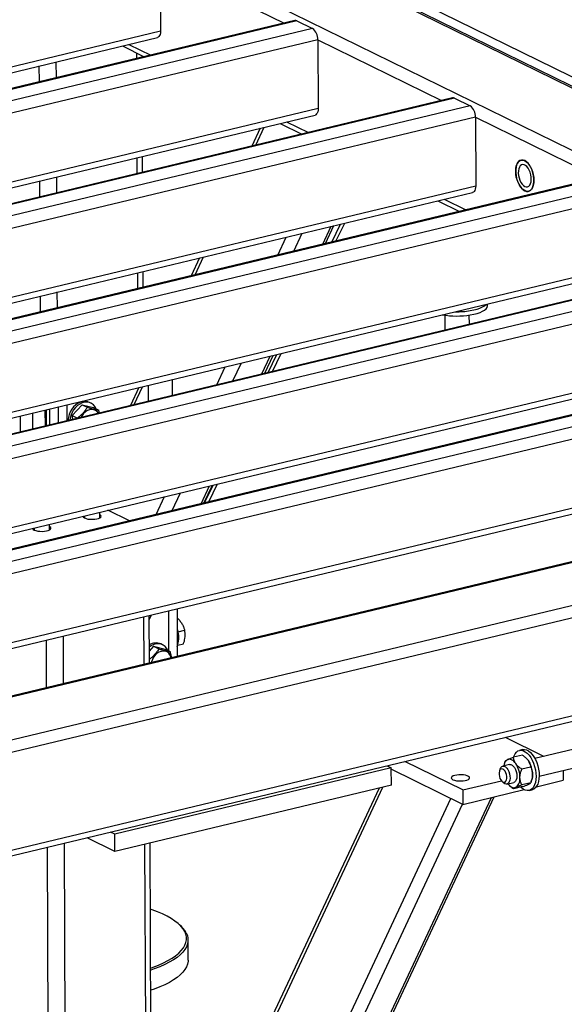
# Model space of a CAD drawing. Header units: millimetres. Extents: x 5 to 589, y 5 to 415.
# Tile 86 of 115: x 502 to 512, y 303 to 321. Entities that reach past the tile are written whole.
import ezdxf

# ---------------------------------------------------------------- set-up
doc = ezdxf.new("R2010")
doc.units = ezdxf.units.MM
doc.layers.add('TRAIT-FORT', color=4, linetype='Continuous', lineweight=25)

msp = doc.modelspace()

# ---------------------------------------------------------------- linework, layer by layer
at = {"layer": 'TRAIT-FORT', "color": 4, "linetype": 'Continuous', "lineweight": 25}
for p, q in [((496.05427, 328.23855), (525.8314, 313.62343)), ((525.96021, 313.59041), (496.09561, 328.24846)), ((514.48652, 319.39782), (496.33642, 328.30619)), ((494.4554, 327.85526), (523.12879, 313.78188)), ((504.87408, 322.47777), (504.87984, 321.18882)), ((504.87408, 322.47777), (507.19129, 321.34044)), ((507.39264, 321.38871), (482.23397, 315.35753)), ((507.43188, 321.38312), (482.27321, 315.35195)), ((507.43188, 321.38312), (507.72405, 321.23972)), ((504.87984, 321.18882), (481.602, 315.60852)), ((507.72405, 321.23972), (482.56538, 315.20854)), ((481.74592, 315.53789), (504.82242, 321.06991)), ((507.82216, 321.0308), (482.78381, 315.02847)), ((507.82216, 321.0308), (507.82791, 319.74185)), ((507.82216, 321.0308), (510.13936, 319.89348)), ((504.1699, 320.91349), (504.57692, 320.71371)), ((504.29022, 320.94233), (504.69725, 320.74255)), ((504.43673, 320.6801), (504.43627, 320.78274)), ((502.93191, 320.31936), (502.93059, 320.61639)), ((504.53563, 320.70381), (504.5355, 320.73404)), ((502.61438, 320.24324), (502.61305, 320.54027)), ((510.34071, 319.94174), (485.18204, 313.91057)), ((510.37995, 319.93616), (485.22128, 313.90498)), ((510.37995, 319.93616), (510.67212, 319.79276)), ((507.82791, 319.74185), (484.55007, 314.16156)), ((510.67212, 319.79276), (485.51345, 313.76158)), ((484.69399, 314.09092), (507.77049, 319.62295)), ((510.77023, 319.58384), (485.73188, 313.58151)), ((507.23829, 319.49537), (507.64532, 319.29559)), ((510.77023, 319.58384), (510.77599, 318.29489)), ((510.77023, 319.58384), (513.08744, 318.44651)), ((506.74731, 319.37767), (506.59031, 319.04268)), ((506.66252, 319.05999), (506.81952, 319.39498)), ((507.11797, 319.46652), (507.525, 319.26675)), ((504.44634, 318.52871), (504.44501, 318.82575)), ((504.54524, 318.55242), (504.54391, 318.84946)), ((513.28878, 318.49478), (488.13011, 312.46361)), ((513.32802, 318.48919), (488.16935, 312.45802)), ((502.62399, 318.09185), (502.62266, 318.38888)), ((502.94152, 318.16797), (502.9402, 318.465)), ((510.77599, 318.29489), (487.49814, 312.7146)), ((513.62019, 318.34579), (488.46152, 312.31462)), ((487.64206, 312.64396), (510.71856, 318.17599)), ((513.7183, 318.13688), (488.67995, 312.13454)), ((510.06604, 318.01956), (510.47307, 317.81978)), ((510.18636, 318.0484), (510.59339, 317.84863)), ((507.91352, 317.20619), (508.07052, 317.54118)), ((507.96685, 317.21898), (508.12385, 317.55397)), ((508.08264, 317.24674), (508.24682, 317.58345)), ((508.16193, 317.26574), (508.32611, 317.60246)), ((507.07169, 317.00439), (507.22869, 317.33938)), ((507.37273, 317.07655), (507.52973, 317.41154)), ((516.23685, 317.04782), (491.07818, 311.01664)), ((516.2761, 317.04223), (491.11742, 311.01106)), ((516.56826, 316.89883), (491.40959, 310.86765)), ((505.61018, 316.95138), (505.45318, 316.61639)), ((505.52539, 316.6337), (505.68239, 316.96869)), ((513.72406, 316.84793), (490.44621, 311.26763)), ((490.59013, 311.197), (513.66663, 316.72902)), ((516.66637, 316.68991), (491.62802, 310.68758)), ((504.45595, 316.37733), (504.45462, 316.67436)), ((504.55485, 316.40104), (504.55352, 316.69807)), ((502.6336, 315.94046), (502.63227, 316.2375)), ((502.95113, 316.01658), (502.94981, 316.31362)), ((510.99849, 316.0615), (510.99836, 316.08937)), ((510.19929, 315.87906), (510.20054, 315.60076)), ((510.6572, 315.71023), (510.65643, 315.8811)), ((519.18492, 315.60085), (494.02625, 309.56968)), ((519.22417, 315.59527), (494.0655, 309.56409)), ((519.51633, 315.45187), (494.35766, 309.42069)), ((516.67213, 315.40096), (493.39428, 309.82067)), ((493.5382, 309.75003), (516.6147, 315.28206)), ((519.61444, 315.24295), (494.5761, 309.24062)), ((506.7764, 314.77991), (506.9334, 315.11489)), ((506.82972, 314.79269), (506.98672, 315.12768)), ((506.89348, 314.80797), (507.05767, 315.14468)), ((506.97278, 314.82698), (507.13696, 315.16369)), ((505.93456, 314.5781), (506.09156, 314.91309)), ((506.2356, 314.65026), (506.3926, 314.98525)), ((504.47306, 314.52509), (504.31606, 314.1901)), ((504.38827, 314.20741), (504.54526, 314.5424)), ((504.64719, 314.56683), (504.64851, 314.2698)), ((505.10517, 314.37927), (505.10384, 314.6763)), ((502.96546, 314.16368), (502.96678, 313.86664)), ((503.12724, 314.20246), (503.12857, 313.90543)), ((503.41355, 314.20497), (503.23018, 314.00189)), ((503.41355, 314.20497), (503.51086, 314.15721)), ((503.41355, 314.20497), (503.62659, 314.15335)), ((503.58169, 314.2324), (503.54923, 314.24833)), ((503.62659, 314.15335), (503.7239, 314.10559)), ((519.6202, 313.954), (496.34236, 308.37371)), ((502.25403, 313.99313), (502.25536, 313.6961)), ((502.49049, 313.75246), (502.48916, 314.0495)), ((502.72561, 313.80883), (502.72429, 314.10586)), ((502.73896, 314.10938), (502.74028, 313.81235)), ((502.80367, 314.12489), (502.805, 313.82786)), ((503.23018, 314.00189), (503.32749, 313.95412)), ((503.23835, 313.93174), (503.23018, 314.00189)), ((496.48627, 308.30307), (519.56278, 313.8351)), ((523.12879, 313.78188), (497.68797, 307.68306)), ((523.03261, 313.77381), (497.70566, 307.7023)), ((525.8314, 313.62343), (497.19284, 306.75804)), ((526.07059, 313.44833), (497.14987, 306.5153)), ((505.63927, 312.35362), (505.79627, 312.6886)), ((505.69259, 312.3664), (505.84959, 312.70139)), ((505.70433, 312.36921), (505.86851, 312.70592)), ((505.78362, 312.38822), (505.94781, 312.72493)), ((504.79744, 312.15181), (504.95444, 312.4868)), ((505.09848, 312.22397), (505.25548, 312.55896)), ((503.45694, 312.12781), (503.45712, 312.0873)), ((503.74283, 312.08858), (503.74235, 312.19623)), ((504.30239, 312.03313), (503.89536, 312.23291)), ((502.80232, 311.86311), (502.80184, 311.97076)), ((502.51643, 311.90234), (502.51661, 311.86183)), ((526.07874, 311.62232), (497.15803, 304.68929)), ((497.18474, 304.59055), (525.93718, 311.48325)), ((504.66803, 310.18029), (504.71247, 310.2751)), ((505.02749, 310.35062), (505.03082, 309.60309)), ((505.18884, 310.3893), (505.19282, 309.49716)), ((504.57274, 309.34851), (504.56876, 310.24065)), ((504.67164, 309.37222), (504.66766, 310.26436)), ((505.18966, 310.20453), (505.20312, 310.20776)), ((505.20312, 310.20776), (505.18966, 310.20518)), ((505.20748, 309.95684), (505.33091, 309.98643)), ((502.75039, 308.91165), (502.74641, 309.80378)), ((503.06792, 308.98777), (503.06394, 309.8799)), ((504.92, 309.7145), (504.88754, 309.73043)), ((505.20274, 309.70825), (505.3124, 309.73454)), ((504.75186, 309.68707), (504.67064, 309.59712)), ((504.75186, 309.68707), (504.84917, 309.63931)), ((504.75186, 309.68707), (504.96489, 309.63545)), ((504.96489, 309.63545), (505.06221, 309.58768)), ((514.80441, 308.28954), (511.88286, 307.58917)), ((512.05005, 307.62925), (511.33155, 307.9819)), ((511.96279, 307.25576), (514.80599, 307.93734)), ((511.65389, 307.75463), (511.59511, 307.74054)), ((510.53297, 306.99969), (509.45052, 307.53098)), ((511.32284, 307.52242), (511.31221, 307.49295)), ((511.32254, 307.52072), (511.3296, 307.54034)), ((511.64916, 307.65174), (511.48314, 307.61194)), ((511.72439, 307.59176), (511.71792, 307.59783)), ((511.89698, 307.59255), (511.87927, 307.59573)), ((509.19729, 307.41412), (504.02448, 306.17406)), ((509.12043, 307.45184), (509.19729, 307.41412)), ((509.19873, 307.09188), (509.19729, 307.41412)), ((510.53417, 306.73116), (509.19741, 307.38727)), ((509.19741, 307.38655), (509.19768, 307.38713)), ((511.23362, 307.39421), (511.22009, 307.35672)), ((511.40994, 307.4758), (511.28062, 307.44479)), ((511.80401, 307.42877), (511.638, 307.38898)), ((512.41438, 307.36401), (512.41519, 307.18209)), ((510.53297, 306.99969), (511.25663, 307.17317)), ((511.26666, 307.16244), (511.29572, 307.13516)), ((511.36054, 307.11138), (511.48986, 307.14238)), ((511.81208, 307.15213), (511.82272, 307.1816)), ((511.91067, 307.06114), (512.41519, 307.18209)), ((503.8239, 295.92108), (509.04166, 307.05423)), ((508.96945, 307.03692), (503.87066, 296.15761)), ((509.19873, 307.09188), (504.02592, 305.85182)), ((510.53297, 306.99969), (510.53417, 306.73116)), ((510.53417, 306.73116), (511.68067, 307.00601)), ((511.41053, 307.08279), (511.41701, 307.07671)), ((511.65179, 307.0626), (511.48577, 307.02281)), ((511.80533, 307.1342), (511.63931, 307.09441)), ((511.77495, 306.99037), (511.83373, 307.00446)), ((505.21778, 295.96654), (510.31357, 306.83944)), ((506.05961, 296.16835), (511.07031, 306.85969)), ((506.11293, 296.18113), (511.12363, 306.87247)), ((505.51881, 296.03871), (510.53081, 306.73281)), ((504.02592, 305.85182), (503.50749, 306.10628)), ((504.02448, 306.17406), (503.94761, 306.21179)), ((504.02592, 305.85182), (504.02448, 306.17406)), ((502.8108, 295.38952), (502.76372, 305.92798)), ((503.11738, 297.91559), (503.08125, 306.0041)), ((504.6222, 298.27634), (504.58776, 305.98651)), ((504.7211, 298.30005), (504.68666, 306.01022)), ((505.23752, 304.47874), (505.2108, 304.50193)), ((505.39673, 303.81981), (505.39505, 304.19575))]:
    msp.add_line(p, q, dxfattribs=at)
at = {"layer": 'TRAIT-FORT', "color": 4, "linetype": 'Continuous', "lineweight": 25, "flags": 128}
for points in [[(504.87984, 321.18882), (504.87811, 321.1583), (504.8727, 321.1308), (504.86383, 321.10736), (504.85183, 321.08889), (504.83716, 321.0761), (504.82242, 321.06991)], [(507.82791, 319.74185), (507.82618, 319.71134), (507.82078, 319.68384), (507.8119, 319.6604), (507.7999, 319.64193), (507.78523, 319.62913), (507.77049, 319.62295)], [(511.52376, 318.57093), (511.52643, 318.62132), (511.53481, 318.66714), (511.54863, 318.70683), (511.56739, 318.73905), (511.59048, 318.7627), (511.6171, 318.77696), (511.64634, 318.78137), (511.67721, 318.77575), (511.70866, 318.76032), (511.73962, 318.73558), (511.76903, 318.70239), (511.79589, 318.66188), (511.81929, 318.61542), (511.83843, 318.56459), (511.85266, 318.51113), (511.86149, 318.45686), (511.86462, 318.40363), (511.86195, 318.35325), (511.85357, 318.30742), (511.83976, 318.26773), (511.82099, 318.23551), (511.7979, 318.21186), (511.77129, 318.1976), (511.74204, 318.1932), (511.71117, 318.19881), (511.67972, 318.21424), (511.64876, 318.23898), (511.61935, 318.27217), (511.59249, 318.31268), (511.56909, 318.35915), (511.54995, 318.40997), (511.53572, 318.46343), (511.52689, 318.5177), (511.52376, 318.57093)], [(511.69545, 318.20532), (511.72675, 318.19475), (511.75693, 318.19415), (511.78498, 318.20352), (511.80994, 318.22256), (511.83096, 318.25061), (511.84732, 318.28672), (511.85846, 318.32966), (511.86401, 318.37797), (511.86378, 318.43), (511.85777, 318.48399), (511.84619, 318.53808), (511.82944, 318.59044), (511.80808, 318.6393), (511.78284, 318.68297), (511.75458, 318.71998), (511.72427, 318.74907), (511.69293, 318.76924), (511.66164, 318.77981), (511.63145, 318.78042), (511.6034, 318.77104), (511.57844, 318.752), (511.55743, 318.72395), (511.54107, 318.68784), (511.52992, 318.6449), (511.52437, 318.59659), (511.5246, 318.54456), (511.53061, 318.49058), (511.54219, 318.43648), (511.55894, 318.38412), (511.5803, 318.33527), (511.60554, 318.29159), (511.6338, 318.25458), (511.66411, 318.2255), (511.69545, 318.20532)], [(511.69509, 318.28588), (511.72124, 318.27775), (511.74612, 318.27941), (511.76858, 318.29079), (511.78756, 318.31136), (511.80217, 318.34015), (511.81173, 318.37583), (511.8158, 318.41672), (511.81418, 318.4609), (511.80695, 318.50632), (511.79445, 318.55085), (511.77726, 318.5924), (511.75618, 318.62905), (511.73221, 318.65906), (511.70646, 318.68104), (511.68014, 318.69396), (511.65447, 318.69721), (511.63066, 318.69065), (511.60982, 318.67459), (511.59293, 318.64976), (511.58077, 318.61733), (511.57391, 318.57883), (511.57268, 318.53604), (511.57713, 318.49097), (511.58706, 318.44573), (511.60199, 318.40244), (511.62124, 318.36311), (511.64389, 318.32959), (511.6689, 318.30344), (511.69509, 318.28588)], [(510.77599, 318.29489), (510.77426, 318.26438), (510.76885, 318.23687), (510.75997, 318.21343), (510.74797, 318.19496), (510.7333, 318.18217), (510.71856, 318.17599)], [(510.67509, 315.96472), (510.74146, 315.97786), (510.80222, 315.99388), (510.85628, 316.0125), (510.90267, 316.03339), (510.94057, 316.05617), (510.9693, 316.08044), (510.97168, 316.08297)], [(510.67545, 315.88416), (510.74182, 315.8973), (510.80258, 315.91332), (510.85664, 315.93195), (510.90303, 315.95283), (510.94093, 315.97561), (510.96966, 315.99988), (510.9887, 316.0252), (510.99773, 316.05113), (510.99849, 316.0615)], [(503.54923, 314.24833), (503.51925, 314.25999), (503.47558, 314.26761), (503.42983, 314.26555), (503.38347, 314.25386), (503.33798, 314.23293), (503.29484, 314.20342), (503.25541, 314.16629), (503.22098, 314.12272), (503.19265, 314.07413), (503.17133, 314.02207)], [(503.67863, 314.12781), (503.65678, 314.16702), (503.62729, 314.20104), (503.59189, 314.227), (503.55171, 314.24406), (503.50805, 314.25168), (503.4623, 314.24961), (503.41593, 314.23793), (503.37045, 314.21699), (503.3273, 314.18749), (503.28788, 314.15035), (503.25345, 314.10679), (503.22512, 314.0582), (503.2038, 314.00613)], [(503.2038, 314.00613), (503.19017, 313.95228), (503.18583, 313.91915)], [(503.71812, 314.04676), (503.69482, 314.07587), (503.66469, 314.09837), (503.62984, 314.11195), (503.59181, 314.11603), (503.55224, 314.11042), (503.51288, 314.09538), (503.47544, 314.07156), (503.44155, 314.04), (503.41271, 314.00209), (503.39454, 313.96919)], [(503.45875, 312.08648), (503.48741, 312.07566), (503.52312, 312.06764), (503.56366, 312.06293), (503.60647, 312.06182), (503.64886, 312.06439), (503.68817, 312.07047), (503.72193, 312.07969), (503.74802, 312.09145), (503.7648, 312.10503), (503.77121, 312.11957), (503.76685, 312.13415), (503.752, 312.14786), (503.74254, 312.1533)], [(502.51824, 311.86102), (502.5469, 311.85019), (502.58261, 311.84217), (502.62315, 311.83746), (502.66596, 311.83636), (502.70835, 311.83893), (502.74766, 311.84501), (502.78142, 311.85422), (502.80751, 311.86599), (502.82429, 311.87956), (502.8307, 311.8941), (502.82634, 311.90869), (502.81149, 311.9224), (502.80203, 311.92784)], [(505.19051, 310.01585), (505.193, 310.00847), (505.20807, 309.95428)], [(505.018, 309.60745), (505.0177, 309.60813), (504.99508, 309.64912), (504.9656, 309.68314), (504.9302, 309.7091), (504.89002, 309.72616), (504.84635, 309.73378), (504.8006, 309.73171), (504.75424, 309.72003), (504.70875, 309.69909), (504.6703, 309.6733)], [(505.07985, 309.47008), (505.07425, 309.49054), (505.05723, 309.52755), (505.03313, 309.55797), (505.003, 309.58047), (504.96815, 309.59405), (504.93012, 309.59813), (504.89055, 309.59252), (504.85119, 309.57748), (504.81374, 309.55366), (504.77986, 309.5221), (504.75101, 309.48418), (504.72846, 309.44156), (504.7132, 309.3961), (504.71, 309.38142)], [(511.48453, 307.61228), (511.49288, 307.63601), (511.51285, 307.6758), (511.5375, 307.70713), (511.56619, 307.72913), (511.59811, 307.74122), (511.6324, 307.74305), (511.66813, 307.73459), (511.70433, 307.71606), (511.73999, 307.68796), (511.77415, 307.65107), (511.80589, 307.60638), (511.83433, 307.55513), (511.85869, 307.4987), (511.87832, 307.43863), (511.89267, 307.37657), (511.90137, 307.31421), (511.90416, 307.25324), (511.90097, 307.19534), (511.89189, 307.14207), (511.87717, 307.0949), (511.85721, 307.05511), (511.83255, 307.02379), (511.80387, 307.00178), (511.77195, 306.98969), (511.73765, 306.98786), (511.70192, 306.99632), (511.66573, 307.01486)], [(511.65389, 307.75463), (511.65689, 307.75531), (511.69119, 307.75715), (511.72692, 307.74868), (511.76311, 307.73015), (511.79877, 307.70205), (511.83294, 307.66516), (511.86467, 307.62047), (511.89311, 307.56922), (511.91747, 307.51279), (511.9371, 307.45272), (511.95146, 307.39066), (511.96015, 307.3283), (511.96294, 307.26733), (511.95975, 307.20943), (511.95067, 307.15616), (511.93595, 307.10899), (511.91599, 307.0692), (511.89133, 307.03788), (511.86265, 307.01587), (511.83373, 307.00446)], [(511.52601, 307.49218), (511.50786, 307.51581), (511.48871, 307.53591), (511.4689, 307.55213), (511.44876, 307.56419), (511.42864, 307.57189), (511.40889, 307.57509), (511.38984, 307.57374), (511.37181, 307.56786)], [(511.72439, 307.59176), (511.74298, 307.57218), (511.76114, 307.54854)], [(511.28585, 307.1488), (511.30641, 307.14359), (511.32525, 307.1486), (511.34087, 307.16341), (511.35198, 307.18683), (511.35769, 307.21695), (511.35753, 307.25135), (511.35153, 307.28722), (511.34016, 307.32167), (511.32435, 307.35191), (511.30537, 307.37548), (511.28477, 307.39047), (511.26421, 307.39568), (511.24537, 307.39067), (511.22976, 307.37586), (511.21865, 307.35244), (511.21294, 307.32232), (511.21309, 307.28792), (511.21909, 307.25205), (511.23046, 307.2176), (511.24628, 307.18736), (511.26525, 307.16379), (511.28585, 307.1488)], [(511.23362, 307.39421), (511.24508, 307.41762), (511.26275, 307.43653), (511.28406, 307.44549), (511.30766, 307.44393), (511.33207, 307.43195), (511.35576, 307.4103), (511.37724, 307.38034), (511.39516, 307.34396), (511.40839, 307.30344), (511.41611, 307.26133), (511.41782, 307.22027), (511.41342, 307.18284), (511.40319, 307.1514), (511.38777, 307.12792), (511.36813, 307.11387), (511.3455, 307.11014), (511.3213, 307.11697), (511.3213, 307.11697)], [(511.40994, 307.4758), (511.43094, 307.47631), (511.4553, 307.46689), (511.47931, 307.44755), (511.50148, 307.41951), (511.5204, 307.38454), (511.5349, 307.34482), (511.54405, 307.30286), (511.54729, 307.26129)], [(510.34942, 307.19285), (510.37807, 307.18202), (510.41378, 307.174), (510.45432, 307.16929), (510.49713, 307.16819), (510.53952, 307.17075), (510.57883, 307.17684), (510.61259, 307.18605), (510.63868, 307.19781), (510.65546, 307.21139), (510.66187, 307.22593), (510.65751, 307.24051), (510.64266, 307.25423), (510.61825, 307.26621), (510.58581, 307.27571), (510.54738, 307.28212), (510.50538, 307.28505), (510.46244, 307.28432), (510.42126, 307.27996), (510.38444, 307.27225), (510.35428, 307.26168), (510.33267, 307.2489), (510.32098, 307.23473), (510.31995, 307.22006), (510.32963, 307.2058), (510.34942, 307.19285)], [(511.54729, 307.26129), (511.54441, 307.22272), (511.53559, 307.18958), (511.52139, 307.16395), (511.50269, 307.14744), (511.48986, 307.14238)], [(511.52799, 307.05032), (511.54467, 307.06063), (511.55974, 307.07519), (511.57293, 307.09375), (511.58401, 307.11599), (511.5928, 307.14154), (511.59914, 307.16996), (511.60293, 307.20076), (511.6041, 307.23341)], [(511.3213, 307.11697), (511.29706, 307.13392), (511.29572, 307.13516)], [(511.38084, 307.11625), (511.39194, 307.10237), (511.41109, 307.08227), (511.4309, 307.06605), (511.45104, 307.05399), (511.47116, 307.04629), (511.49091, 307.04309), (511.50996, 307.04444), (511.52799, 307.05032)], [(511.66573, 307.01486), (511.63007, 307.04295), (511.61823, 307.05456)], [(505.33245, 304.35429), (505.30145, 304.40459), (505.26066, 304.45403), (505.21027, 304.50239), (505.15048, 304.54946), (505.08158, 304.59502), (505.00388, 304.63887), (504.91771, 304.68082), (504.82346, 304.72067), (504.72156, 304.75825), (504.69221, 304.76818)], [(504.69711, 303.67077), (504.7418, 303.68649), (504.84226, 303.72532), (504.93498, 303.76632), (505.01955, 303.80932), (505.09558, 303.85411), (505.16274, 303.90051), (505.22073, 303.9483), (505.26929, 303.99727), (505.30821, 304.0472), (505.3373, 304.09787), (505.35644, 304.14905), (505.36554, 304.20051), (505.36457, 304.25202), (505.35352, 304.30336), (505.33245, 304.35429)], [(505.36072, 304.32924), (505.38205, 304.27766), (505.39324, 304.22567), (505.39422, 304.1735), (505.385, 304.12139), (505.36562, 304.06956), (505.33616, 304.01825), (505.29676, 303.96769), (505.24758, 303.9181), (505.18886, 303.86971), (505.12085, 303.82272), (505.04385, 303.77736), (504.95821, 303.73382), (504.86432, 303.6923), (504.76259, 303.65298), (504.69729, 303.63029)], [(505.39673, 303.81981), (505.3959, 303.79756), (505.38668, 303.74545), (505.3673, 303.69362), (505.33784, 303.64231), (505.29844, 303.59175), (505.24926, 303.54216), (505.19054, 303.49377), (505.12252, 303.44678), (505.04553, 303.40142), (504.95989, 303.35788), (504.866, 303.31635), (504.76427, 303.27703), (504.69897, 303.25434)]]:
    msp.add_lwpolyline(points, dxfattribs=at)
at = {"layer": 'TRAIT-FORT', "color": 4, "linetype": 'Continuous', "lineweight": 25}
for centre, radius, start, end in [((507.40486, 321.33397), 0.05608, 61.202059, 102.592934), ((507.57763, 321.04347), 0.24485, 357.034558, 53.27519), ((510.35294, 319.88701), 0.05608, 61.202059, 102.592934), ((510.52571, 319.59651), 0.24485, 357.034558, 53.27519), ((510.42148, 317.43233), 1.56886, 260.137406, 279.316094), ((510.42269, 317.51177), 1.5675, 268.957328, 279.266033), ((503.52189, 313.90433), 0.3698, 161.434571, 178.953809), ((503.4681, 312.12525), 0.03988, 186.150188, 256.447726), ((502.52759, 311.89979), 0.03988, 186.150188, 256.447726), ((504.81139, 309.84193), 0.41229, 337.390732, 15.81331), ((504.79649, 309.51895), 0.23025, 66.707092, 123.285625), ((511.45447, 307.43791), 0.15401, 122.459741, 175.624068), ((511.36416, 307.28758), 0.47507, 0.264316, 33.319327), ((511.12903, 307.23122), 0.47507, 0.264316, 33.319327), ((511.5247, 307.28242), 0.31462, 341.308687, 1.338303), ((504.90888, 304.08243), 0.51485, 28.644981, 50.332553)]:
    msp.add_arc(centre, radius, start, end, dxfattribs=at)
for points, knots in [([(503.51086, 314.15721), (503.49851, 314.13784), (503.47353, 314.09867), (503.42849, 314.04458), (503.37905, 313.996), (503.34479, 313.96817), (503.32749, 313.95412)], [0, 0, 0, 0, 0.26460494, 0.53494775, 0.76534313, 1, 1, 1, 1]), ([(503.51086, 314.15721), (503.53291, 314.15098), (503.57749, 314.13839), (503.63551, 314.12368), (503.68459, 314.11275), (503.71072, 314.10799), (503.7239, 314.10559)], [0, 0, 0, 0, 0.26460494, 0.53494775, 0.76534313, 1, 1, 1, 1]), ([(503.73679, 314.05123), (503.73504, 314.06002), (503.73145, 314.07804), (503.72646, 314.09626), (503.7239, 314.10559)], [0, 0, 0, 0, 0.4880066, 1, 1, 1, 1]), ([(505.20312, 310.20776), (505.21937, 310.18979), (505.25222, 310.15345), (505.28925, 310.09682), (505.31541, 310.04048), (505.32571, 310.00456), (505.33091, 309.98643)], [0, 0, 0, 0, 0.26460494, 0.53494775, 0.76534313, 1, 1, 1, 1]), ([(505.3124, 309.73454), (505.3219, 309.7683), (505.33761, 309.82414), (505.34216, 309.90075), (505.33775, 309.95051), (505.33243, 309.97845), (505.33091, 309.98643)], [0, 0, 0, 0, 0.38554949, 0.63764185, 0.89654625, 1, 1, 1, 1]), ([(504.84917, 309.63931), (504.83682, 309.61993), (504.81184, 309.58076), (504.76678, 309.52669), (504.71911, 309.47974), (504.68674, 309.4534), (504.67134, 309.44086)], [0, 0, 0, 0, 0.27150295, 0.54889335, 0.78529493, 1, 1, 1, 1]), ([(504.84917, 309.63931), (504.87122, 309.63308), (504.9158, 309.62049), (504.97381, 309.60578), (505.02289, 309.59484), (505.04902, 309.59009), (505.06221, 309.58768)], [0, 0, 0, 0, 0.26460494, 0.53494775, 0.76534313, 1, 1, 1, 1]), ([(505.08645, 309.47166), (505.08576, 309.47788), (505.08258, 309.50635), (505.07326, 309.5458), (505.06466, 309.57838), (505.06221, 309.58768)], [0, 0, 0, 0, 0.16636438, 0.76199587, 1, 1, 1, 1]), ([(504.68029, 309.37429), (504.67814, 309.38559), (504.6756, 309.39896), (504.67201, 309.41249), (504.67145, 309.41459)], [0, 0, 0, 0, 0.84453674, 1, 1, 1, 1]), ([(511.3296, 307.54034), (511.33062, 307.54176), (511.33267, 307.54462), (511.3389, 307.54984), (511.34843, 307.55602), (511.35982, 307.56216), (511.36872, 307.56639), (511.37181, 307.56786)], [0, 0, 0, 0, 0.215516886, 0.432226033, 0.654457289, 0.879687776, 1, 1, 1, 1]), ([(511.37181, 307.56786), (511.37898, 307.57109), (511.39347, 307.57762), (511.42081, 307.58862), (511.45079, 307.60011), (511.47232, 307.60799), (511.48314, 307.61194)], [0, 0, 0, 0, 0.24957627, 0.50436073, 0.75104521, 1, 1, 1, 1]), ([(511.52601, 307.49218), (511.51977, 307.50199), (511.50716, 307.52182), (511.49506, 307.55218), (511.48691, 307.58239), (511.4844, 307.60206), (511.48314, 307.61194)], [0, 0, 0, 0, 0.24957627, 0.50436073, 0.75104521, 1, 1, 1, 1]), ([(511.64916, 307.65174), (511.65858, 307.64519), (511.67747, 307.63206), (511.70425, 307.61064), (511.72923, 307.58752), (511.74812, 307.56651), (511.75778, 307.55318), (511.76114, 307.54854)], [0, 0, 0, 0, 0.21551689, 0.43222603, 0.65445729, 0.87968778, 1, 1, 1, 1]), ([(511.76114, 307.54854), (511.76738, 307.53873), (511.77999, 307.5189), (511.7921, 307.48854), (511.80025, 307.45833), (511.80275, 307.43866), (511.80401, 307.42877)], [0, 0, 0, 0, 0.24957627, 0.50436073, 0.75104521, 1, 1, 1, 1]), ([(511.638, 307.38898), (511.62858, 307.39552), (511.60968, 307.40865), (511.58291, 307.43008), (511.55793, 307.45319), (511.53903, 307.4742), (511.52938, 307.48753), (511.52601, 307.49218)], [0, 0, 0, 0, 0.21551689, 0.43222603, 0.65445729, 0.87968778, 1, 1, 1, 1]), ([(511.6041, 307.23341), (511.60411, 307.23589), (511.60418, 307.25639), (511.60886, 307.29657), (511.62201, 307.34632), (511.63347, 307.37691), (511.638, 307.38898)], [0, 0, 0, 0, 0.04836864, 0.39932986, 0.76296469, 1, 1, 1, 1]), ([(511.80401, 307.42877), (511.80863, 307.4189), (511.82012, 307.39435), (511.83377, 307.35108), (511.83893, 307.31327), (511.8392, 307.29225), (511.83923, 307.28977)], [0, 0, 0, 0, 0.23703923, 0.58901919, 0.95163056, 1, 1, 1, 1]), ([(511.63931, 307.09441), (511.63567, 307.10209), (511.62837, 307.11747), (511.61718, 307.14738), (511.60672, 307.18531), (511.60498, 307.21723), (511.6041, 307.23341)], [0, 0, 0, 0, 0.18493389, 0.37057618, 0.68107849, 1, 1, 1, 1]), ([(511.83923, 307.28977), (511.83853, 307.27368), (511.83712, 307.24101), (511.82709, 307.19817), (511.81606, 307.1625), (511.80891, 307.14365), (511.80533, 307.1342)], [0, 0, 0, 0, 0.30993156, 0.62942678, 0.81430839, 1, 1, 1, 1]), ([(511.41727, 307.07697), (511.41945, 307.07477), (511.43039, 307.06374), (511.45345, 307.04556), (511.47496, 307.03041), (511.48577, 307.02281)], [0, 0, 0, 0, 0.110118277, 0.55302106, 1, 1, 1, 1]), ([(511.52799, 307.05032), (511.5218, 307.04733), (511.50931, 307.04127), (511.49737, 307.03396), (511.48938, 307.02775), (511.48698, 307.02446), (511.48577, 307.02281)], [0, 0, 0, 0, 0.24957627, 0.50436073, 0.75104521, 1, 1, 1, 1]), ([(511.63931, 307.09441), (511.62994, 307.09098), (511.61113, 307.08411), (511.5845, 307.074), (511.55966, 307.06415), (511.5409, 307.05624), (511.53132, 307.05185), (511.52799, 307.05032)], [0, 0, 0, 0, 0.21551689, 0.43222603, 0.65445729, 0.87968778, 1, 1, 1, 1]), ([(511.65179, 307.0626), (511.66116, 307.06603), (511.67997, 307.0729), (511.70661, 307.08301), (511.73144, 307.09286), (511.7502, 307.10077), (511.75978, 307.10516), (511.76311, 307.10669)], [0, 0, 0, 0, 0.21551689, 0.43222603, 0.65445729, 0.87968778, 1, 1, 1, 1]), ([(511.76311, 307.10669), (511.7693, 307.10968), (511.78179, 307.11574), (511.79373, 307.12305), (511.80172, 307.12926), (511.80412, 307.13255), (511.80533, 307.1342)], [0, 0, 0, 0, 0.24957627, 0.50436073, 0.75104521, 1, 1, 1, 1])]:
    msp.add_open_spline(points, degree=3, knots=knots, dxfattribs=at)

doc.saveas('drawing.dxf')
